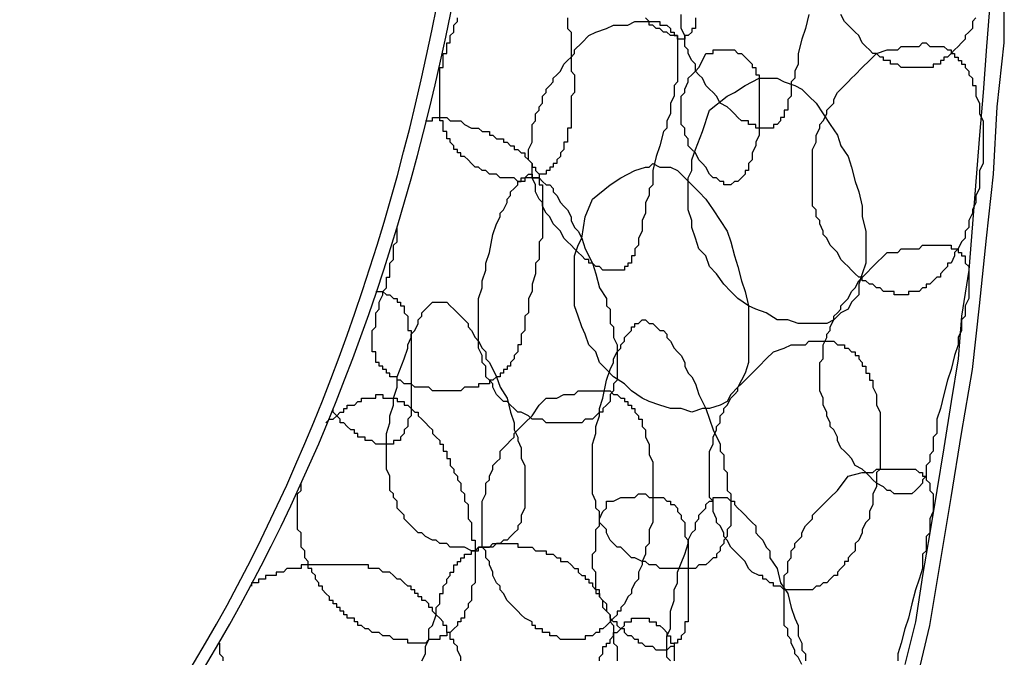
# Model space of a CAD drawing. Header units: millimetres. Extents: x 14 to 424, y 0 to 287.
# Tile 71 of 104: x 372.67 to 384.19, y 131.61 to 139.06. Entities that reach past the tile are written whole.
import ezdxf

# ---------------------------------------------------------------- set-up
doc = ezdxf.new("R2010")
doc.units = ezdxf.units.MM
doc.layers.add('PDF _0', color=7, linetype='Continuous')

msp = doc.modelspace()

# ---------------------------------------------------------------- linework, layer by layer
at = {"layer": 'PDF _0', "lineweight": 25}
for points in [[(383.149, 131.275), (383.315, 131.981), (383.44, 132.729), (383.565, 133.477), (383.689, 134.225), (383.814, 134.973), (383.897, 135.72), (383.98, 136.51), (384.063, 137.257), (384.105, 138.047), (384.188, 138.794), (384.188, 139.584)], [(384.022, 139.293), (383.98, 138.753), (383.939, 138.213), (383.897, 137.714), (383.855, 137.174), (383.814, 136.676), (383.772, 136.136), (383.689, 135.596), (383.648, 135.097), (383.565, 134.599), (383.482, 134.059), (383.399, 133.56), (383.315, 133.062), (383.232, 132.563), (383.149, 132.023), (383.025, 131.525)], [(379.078, 139.085), (379.078, 139.044), (379.078, 139.002), (379.078, 138.961), (379.12, 138.919), (379.12, 138.878), (379.12, 138.836), (379.12, 138.794), (379.12, 138.753), (379.12, 138.711), (379.12, 138.67), (379.12, 138.628), (379.12, 138.587), (379.12, 138.545), (379.12, 138.504), (379.12, 138.462), (379.161, 138.421), (379.161, 138.379), (379.161, 138.338), (379.161, 138.296), (379.161, 138.254), (379.161, 138.213), (379.12, 138.171), (379.12, 138.13), (379.12, 138.088), (379.12, 138.047), (379.12, 138.005), (379.12, 137.964), (379.12, 137.922), (379.12, 137.881), (379.12, 137.839), (379.12, 137.797), (379.078, 137.797), (379.078, 137.756), (379.078, 137.714), (379.078, 137.673), (379.078, 137.631), (379.037, 137.631), (379.037, 137.59), (379.037, 137.548), (378.995, 137.507), (378.995, 137.465), (378.953, 137.424), (378.953, 137.382), (378.912, 137.382), (378.912, 137.34), (378.87, 137.34), (378.87, 137.299), (378.829, 137.299), (378.829, 137.257), (378.787, 137.257), (378.746, 137.257), (378.746, 137.216), (378.704, 137.216), (378.663, 137.216), (378.621, 137.216), (378.58, 137.216), (378.58, 137.174), (378.538, 137.174), (378.496, 137.174), (378.455, 137.216), (378.413, 137.216), (378.372, 137.216), (378.33, 137.216), (378.289, 137.216), (378.247, 137.257), (378.206, 137.257), (378.164, 137.257), (378.123, 137.299), (378.081, 137.299), (378.039, 137.34), (377.998, 137.34), (377.956, 137.382), (377.915, 137.424), (377.873, 137.465), (377.832, 137.465), (377.832, 137.507), (377.79, 137.507), (377.79, 137.548), (377.749, 137.548), (377.749, 137.59), (377.707, 137.631), (377.707, 137.673), (377.666, 137.673), (377.666, 137.714), (377.666, 137.756), (377.624, 137.756), (377.624, 137.797), (377.624, 137.839), (377.624, 137.881), (377.583, 137.881), (377.583, 137.922), (377.583, 137.964), (377.583, 138.005), (377.583, 138.047), (377.583, 138.088), (377.583, 138.13), (377.583, 138.171), (377.583, 138.213), (377.583, 138.254), (377.583, 138.296), (377.583, 138.338), (377.583, 138.379), (377.583, 138.421), (377.583, 138.462), (377.583, 138.504), (377.624, 138.504), (377.624, 138.545), (377.624, 138.587), (377.624, 138.628), (377.624, 138.67), (377.666, 138.67), (377.666, 138.711), (377.666, 138.753), (377.666, 138.794), (377.707, 138.794), (377.707, 138.836), (377.707, 138.878), (377.749, 138.919), (377.749, 138.961), (377.749, 139.002), (377.79, 139.044), (377.79, 139.085)], [(380.574, 139.085), (380.574, 139.044), (380.574, 139.002), (380.574, 138.961), (380.532, 138.961), (380.532, 138.919), (380.491, 138.878), (380.449, 138.878), (380.449, 138.836), (380.407, 138.836), (380.366, 138.836), (380.366, 138.878), (380.324, 138.878), (380.283, 138.878), (380.241, 138.919), (380.2, 138.919), (380.158, 138.961), (380.117, 138.961), (380.075, 139.002), (380.034, 139.002), (380.034, 139.044), (379.992, 139.085)], [(381.903, 139.127), (381.861, 138.961), (381.82, 138.836), (381.778, 138.67), (381.778, 138.545), (381.737, 138.462), (381.737, 138.379), (381.695, 138.338), (381.695, 138.254), (381.695, 138.171), (381.654, 138.13), (381.654, 138.088), (381.654, 138.005), (381.612, 138.005), (381.612, 137.964), (381.612, 137.922), (381.571, 137.922), (381.571, 137.881), (381.529, 137.839), (381.488, 137.839), (381.488, 137.797), (381.446, 137.797), (381.404, 137.797), (381.363, 137.797), (381.321, 137.797), (381.28, 137.797), (381.28, 137.839), (381.238, 137.839), (381.197, 137.839), (381.197, 137.881), (381.114, 137.881), (381.072, 137.922), (381.031, 137.964), (380.989, 138.005), (380.947, 138.047), (380.864, 138.088), (380.823, 138.171), (380.781, 138.213), (380.74, 138.254), (380.698, 138.296), (380.657, 138.379), (380.615, 138.421), (380.574, 138.462), (380.574, 138.545), (380.532, 138.587), (380.491, 138.67), (380.491, 138.711), (380.449, 138.753), (380.449, 138.836), (380.449, 138.878), (380.407, 138.961), (380.407, 139.002), (380.407, 139.044), (380.407, 139.127)], [(383.855, 139.085), (383.814, 139.044), (383.814, 138.961), (383.772, 138.919), (383.731, 138.878), (383.731, 138.836), (383.689, 138.794), (383.648, 138.753), (383.606, 138.711), (383.565, 138.67), (383.523, 138.628), (383.482, 138.628), (383.482, 138.587), (383.44, 138.587), (383.44, 138.545), (383.399, 138.545), (383.357, 138.545), (383.357, 138.504), (383.315, 138.504), (383.274, 138.504), (383.232, 138.504), (383.191, 138.504), (383.149, 138.504), (383.108, 138.504), (383.066, 138.504), (383.025, 138.504), (382.983, 138.504), (382.942, 138.545), (382.9, 138.545), (382.858, 138.545), (382.858, 138.587), (382.817, 138.587), (382.775, 138.587), (382.775, 138.628), (382.734, 138.628), (382.692, 138.67), (382.651, 138.67), (382.609, 138.711), (382.568, 138.753), (382.526, 138.794), (382.485, 138.878), (382.443, 138.919), (382.401, 138.961), (382.36, 139.002), (382.318, 139.044), (382.277, 139.127)], [(377.416, 137.881), (377.458, 137.881), (377.499, 137.881), (377.499, 137.922), (377.541, 137.922), (377.583, 137.922), (377.624, 137.922), (377.666, 137.922), (377.707, 137.881), (377.749, 137.881), (377.79, 137.881), (377.832, 137.881), (377.873, 137.839), (377.956, 137.797), (378.039, 137.797), (378.081, 137.756), (378.123, 137.756), (378.164, 137.756), (378.164, 137.714), (378.206, 137.714), (378.247, 137.673), (378.289, 137.673), (378.33, 137.673), (378.33, 137.631), (378.372, 137.631), (378.413, 137.59), (378.455, 137.59), (378.455, 137.548), (378.496, 137.548), (378.538, 137.507), (378.58, 137.507), (378.58, 137.465), (378.621, 137.424), (378.663, 137.382), (378.663, 137.34), (378.704, 137.34), (378.704, 137.299), (378.746, 137.257), (378.746, 137.216), (378.746, 137.174), (378.746, 137.133), (378.787, 137.133), (378.787, 137.091), (378.787, 137.05), (378.787, 137.008), (378.787, 136.967), (378.787, 136.925), (378.787, 136.884), (378.787, 136.842), (378.787, 136.8), (378.787, 136.759), (378.787, 136.717), (378.787, 136.676), (378.787, 136.634), (378.787, 136.593), (378.787, 136.551), (378.787, 136.51), (378.746, 136.468), (378.746, 136.427), (378.746, 136.385), (378.746, 136.343), (378.746, 136.26), (378.704, 136.219), (378.704, 136.177), (378.704, 136.094), (378.663, 135.97), (378.663, 135.886), (378.621, 135.803), (378.621, 135.762), (378.621, 135.72), (378.621, 135.637), (378.58, 135.596), (378.58, 135.554), (378.58, 135.513), (378.58, 135.471), (378.58, 135.43), (378.538, 135.388), (378.538, 135.346), (378.538, 135.305), (378.538, 135.263), (378.496, 135.263), (378.496, 135.222), (378.496, 135.18), (378.455, 135.139), (378.455, 135.097), (378.413, 135.056), (378.413, 135.014), (378.372, 135.014), (378.372, 134.973), (378.33, 134.973), (378.33, 134.931), (378.289, 134.931), (378.289, 134.889), (378.247, 134.889), (378.206, 134.848), (378.164, 134.848), (378.164, 134.806), (378.123, 134.806), (378.081, 134.806), (378.039, 134.806), (378.039, 134.765), (377.998, 134.765), (377.956, 134.765), (377.915, 134.765), (377.873, 134.765), (377.832, 134.723), (377.79, 134.723), (377.749, 134.723), (377.707, 134.723), (377.666, 134.723), (377.624, 134.723), (377.583, 134.723), (377.541, 134.723), (377.499, 134.723), (377.458, 134.765), (377.416, 134.765), (377.375, 134.765), (377.333, 134.765), (377.292, 134.765), (377.25, 134.806), (377.209, 134.806), (377.167, 134.806), (377.126, 134.848), (377.084, 134.848), (377.084, 134.889), (377.042, 134.889), (377.001, 134.889), (377.001, 134.931), (376.959, 134.931), (376.959, 134.973), (376.918, 134.973), (376.918, 135.014), (376.876, 135.014), (376.876, 135.056), (376.835, 135.056), (376.835, 135.097), (376.835, 135.139), (376.835, 135.18), (376.793, 135.18), (376.793, 135.222), (376.793, 135.263), (376.793, 135.305), (376.793, 135.346), (376.793, 135.388), (376.793, 135.43), (376.835, 135.471), (376.835, 135.513), (376.835, 135.554), (376.835, 135.596), (376.835, 135.637), (376.876, 135.679), (376.876, 135.72), (376.876, 135.762), (376.918, 135.845), (376.918, 135.886), (376.959, 135.928), (376.959, 135.97), (376.959, 136.011), (376.959, 136.053), (377.001, 136.053), (377.001, 136.094), (377.001, 136.136), (377.001, 136.177), (377.001, 136.219), (377.042, 136.26), (377.042, 136.302), (377.042, 136.343), (377.042, 136.385), (377.042, 136.427), (377.084, 136.468), (377.084, 136.551), (377.084, 136.593), (377.084, 136.634)], [(376.835, 135.886), (376.876, 135.886), (376.918, 135.886), (376.959, 135.845), (377.001, 135.845), (377.042, 135.803), (377.084, 135.803), (377.084, 135.762), (377.126, 135.762), (377.126, 135.72), (377.167, 135.72), (377.167, 135.679), (377.167, 135.637), (377.209, 135.596), (377.209, 135.554), (377.209, 135.513), (377.209, 135.471), (377.209, 135.43), (377.25, 135.43), (377.25, 135.388), (377.25, 135.346), (377.25, 135.305), (377.25, 135.263), (377.25, 135.222), (377.25, 135.18), (377.25, 135.139), (377.25, 135.056), (377.25, 135.014), (377.25, 134.973), (377.25, 134.889), (377.25, 134.848), (377.25, 134.806), (377.25, 134.765), (377.25, 134.723), (377.25, 134.682), (377.25, 134.64), (377.25, 134.599), (377.25, 134.557), (377.25, 134.516), (377.25, 134.474), (377.25, 134.433), (377.209, 134.391), (377.209, 134.349), (377.209, 134.308), (377.167, 134.266), (377.167, 134.225), (377.126, 134.183), (377.126, 134.142), (377.084, 134.142), (377.042, 134.142), (377.042, 134.1), (377.001, 134.1), (376.959, 134.1), (376.918, 134.1), (376.876, 134.1), (376.835, 134.1), (376.793, 134.142), (376.752, 134.142), (376.71, 134.142), (376.71, 134.183), (376.669, 134.183), (376.627, 134.183), (376.627, 134.225), (376.585, 134.225), (376.585, 134.266), (376.544, 134.266), (376.502, 134.308), (376.461, 134.349), (376.419, 134.349), (376.419, 134.391), (376.378, 134.433), (376.336, 134.474), (376.336, 134.516)], [(376.253, 134.349), (376.295, 134.391), (376.336, 134.391), (376.378, 134.433), (376.419, 134.474), (376.461, 134.474), (376.461, 134.516), (376.502, 134.516), (376.502, 134.557), (376.544, 134.557), (376.585, 134.557), (376.627, 134.599), (376.669, 134.599), (376.669, 134.64), (376.71, 134.64), (376.752, 134.64), (376.793, 134.64), (376.835, 134.64), (376.835, 134.682), (376.876, 134.682), (376.918, 134.682), (376.918, 134.64), (376.959, 134.64), (377.001, 134.64), (377.042, 134.64), (377.084, 134.64), (377.084, 134.599), (377.126, 134.599), (377.167, 134.599), (377.167, 134.557), (377.209, 134.557), (377.25, 134.516), (377.292, 134.474), (377.333, 134.474), (377.333, 134.433), (377.375, 134.391), (377.416, 134.349), (377.458, 134.308), (377.499, 134.266), (377.499, 134.225), (377.541, 134.183), (377.583, 134.142), (377.583, 134.1), (377.624, 134.1), (377.624, 134.059), (377.624, 134.017), (377.666, 134.017), (377.666, 133.976), (377.666, 133.934), (377.707, 133.934), (377.707, 133.892), (377.707, 133.851), (377.749, 133.809), (377.749, 133.768), (377.79, 133.726), (377.79, 133.685), (377.832, 133.643), (377.832, 133.602), (377.832, 133.56), (377.873, 133.519), (377.873, 133.477), (377.873, 133.435), (377.915, 133.394), (377.915, 133.352), (377.915, 133.311), (377.915, 133.269), (377.915, 133.228), (377.956, 133.186), (377.956, 133.145), (377.956, 133.103), (377.956, 133.062), (377.956, 133.02), (377.956, 132.979), (377.998, 132.979), (377.998, 132.937), (377.998, 132.895), (377.998, 132.854), (377.998, 132.812), (377.998, 132.771), (377.998, 132.729), (377.998, 132.688), (377.998, 132.646), (377.998, 132.605), (377.998, 132.563), (377.998, 132.522), (377.998, 132.48), (377.956, 132.438), (377.956, 132.397), (377.956, 132.355), (377.956, 132.314), (377.956, 132.272), (377.915, 132.231), (377.915, 132.189), (377.873, 132.148), (377.873, 132.106), (377.873, 132.065), (377.832, 132.065), (377.832, 132.023), (377.79, 132.023), (377.79, 131.981), (377.749, 131.94), (377.707, 131.898), (377.666, 131.898), (377.666, 131.857), (377.624, 131.857), (377.583, 131.857), (377.583, 131.815), (377.541, 131.815), (377.499, 131.815), (377.458, 131.815), (377.416, 131.774), (377.375, 131.774), (377.333, 131.774), (377.292, 131.774), (377.25, 131.774), (377.209, 131.774), (377.209, 131.815), (377.167, 131.815), (377.126, 131.815), (377.084, 131.815), (377.042, 131.815), (377.001, 131.857), (376.959, 131.857), (376.918, 131.857), (376.876, 131.898), (376.835, 131.898), (376.793, 131.898), (376.752, 131.94), (376.71, 131.94), (376.669, 131.981), (376.627, 131.981), (376.627, 132.023), (376.585, 132.023), (376.585, 132.065), (376.544, 132.065), (376.502, 132.065), (376.502, 132.106), (376.461, 132.106), (376.461, 132.148), (376.419, 132.148), (376.419, 132.189), (376.378, 132.189), (376.378, 132.231), (376.336, 132.231), (376.336, 132.272), (376.295, 132.272), (376.295, 132.314), (376.253, 132.355), (376.212, 132.397), (376.212, 132.438), (376.17, 132.438), (376.17, 132.48), (376.129, 132.522), (376.129, 132.563), (376.087, 132.605), (376.087, 132.646), (376.045, 132.646), (376.045, 132.688), (376.045, 132.729), (376.004, 132.771), (376.004, 132.812), (376.004, 132.854), (375.962, 132.895), (375.962, 132.937), (375.962, 132.979), (375.962, 133.02), (375.962, 133.062), (375.921, 133.103), (375.921, 133.145), (375.921, 133.186), (375.921, 133.228), (375.921, 133.269), (375.921, 133.311), (375.921, 133.352), (375.921, 133.394), (375.921, 133.435), (375.921, 133.477), (375.921, 133.519), (375.962, 133.56), (375.962, 133.602), (375.962, 133.643)], [(381.82, 131.525), (381.778, 131.608), (381.737, 131.649), (381.737, 131.691), (381.695, 131.774), (381.695, 131.815), (381.654, 131.857), (381.654, 131.94), (381.612, 131.981), (381.612, 132.065), (381.612, 132.106), (381.612, 132.148), (381.612, 132.231), (381.612, 132.272), (381.612, 132.355), (381.612, 132.397), (381.612, 132.438), (381.612, 132.522), (381.612, 132.563), (381.654, 132.605), (381.654, 132.688), (381.654, 132.729), (381.695, 132.771), (381.695, 132.854), (381.737, 132.895), (381.737, 132.937), (381.778, 132.979), (381.82, 133.02), (381.82, 133.062), (381.861, 133.145), (381.903, 133.186), (381.945, 133.228), (381.945, 133.269), (381.986, 133.311), (382.069, 133.394), (382.152, 133.477), (382.235, 133.56), (382.36, 133.726), (382.526, 133.768), (382.568, 133.768), (382.651, 133.768), (382.692, 133.809), (382.734, 133.809), (382.817, 133.809), (382.858, 133.809), (382.942, 133.809), (382.983, 133.809), (383.025, 133.809), (383.066, 133.809), (383.108, 133.809), (383.149, 133.809), (383.191, 133.768), (383.232, 133.768), (383.232, 133.726), (383.274, 133.726), (383.274, 133.685), (383.315, 133.643), (383.315, 133.602), (383.315, 133.56), (383.357, 133.519), (383.357, 133.435), (383.357, 133.394), (383.357, 133.352), (383.357, 133.311), (383.315, 133.228), (383.315, 133.186), (383.315, 133.145), (383.315, 133.062), (383.274, 133.02), (383.274, 132.937), (383.274, 132.854), (383.232, 132.812), (383.232, 132.729), (383.232, 132.646), (383.191, 132.522), (383.149, 132.397), (383.108, 132.231), (383.066, 132.065), (383.025, 131.94), (382.983, 131.774), (382.942, 131.649), (382.942, 131.566)], [(380.283, 131.566), (380.241, 131.608), (380.241, 131.691), (380.241, 131.732), (380.241, 131.857), (380.283, 131.94), (380.283, 132.065), (380.283, 132.148), (380.324, 132.272), (380.324, 132.397), (380.366, 132.48), (380.366, 132.605), (380.449, 132.812), (380.491, 132.937), (380.491, 132.979), (380.532, 133.062), (380.574, 133.103), (380.574, 133.186), (380.615, 133.228), (380.615, 133.269), (380.657, 133.311), (380.698, 133.352), (380.698, 133.394), (380.74, 133.435), (380.781, 133.435), (380.781, 133.477), (380.823, 133.477), (380.864, 133.477), (380.906, 133.477), (380.947, 133.477), (380.989, 133.435), (381.031, 133.435), (381.031, 133.394), (381.072, 133.352), (381.114, 133.311), (381.155, 133.269), (381.197, 133.228), (381.238, 133.186), (381.28, 133.145), (381.28, 133.062), (381.321, 133.02), (381.363, 132.979), (381.404, 132.895), (381.446, 132.854), (381.446, 132.771), (381.529, 132.646), (381.571, 132.48), (381.654, 132.355), (381.695, 132.189), (381.737, 132.065), (381.778, 131.981), (381.778, 131.898), (381.778, 131.857), (381.82, 131.774), (381.82, 131.691), (381.861, 131.649), (381.861, 131.566)], [(377.375, 131.566), (377.416, 131.649), (377.416, 131.691), (377.416, 131.732), (377.458, 131.815), (377.458, 131.857), (377.458, 131.94), (377.499, 131.981), (377.541, 132.106), (377.541, 132.189), (377.583, 132.231), (377.583, 132.272), (377.583, 132.314), (377.583, 132.355), (377.624, 132.355), (377.624, 132.397), (377.624, 132.438), (377.666, 132.48), (377.666, 132.522), (377.707, 132.563), (377.707, 132.605), (377.749, 132.605), (377.749, 132.646), (377.749, 132.688), (377.79, 132.688), (377.79, 132.729), (377.832, 132.729), (377.832, 132.771), (377.873, 132.771), (377.873, 132.812), (377.915, 132.812), (377.956, 132.812), (377.956, 132.854), (377.998, 132.854), (378.039, 132.854), (378.039, 132.895), (378.081, 132.895), (378.123, 132.895), (378.164, 132.895), (378.206, 132.937), (378.247, 132.937), (378.289, 132.937), (378.33, 132.937), (378.372, 132.937), (378.413, 132.937), (378.455, 132.937), (378.496, 132.937), (378.496, 132.895), (378.538, 132.895), (378.58, 132.895), (378.621, 132.895), (378.663, 132.895), (378.704, 132.854), (378.746, 132.854), (378.787, 132.854), (378.829, 132.854), (378.829, 132.812), (378.87, 132.812), (378.912, 132.812), (378.953, 132.771), (378.995, 132.771), (378.995, 132.729), (379.037, 132.729), (379.078, 132.729), (379.12, 132.688), (379.161, 132.646), (379.203, 132.646), (379.203, 132.605), (379.244, 132.563), (379.286, 132.563), (379.286, 132.522), (379.327, 132.522), (379.327, 132.48), (379.369, 132.48), (379.369, 132.438), (379.41, 132.397), (379.41, 132.355), (379.452, 132.355), (379.452, 132.314), (379.493, 132.272), (379.535, 132.231), (379.535, 132.189), (379.535, 132.148), (379.577, 132.106), (379.577, 132.065), (379.577, 132.023), (379.618, 131.981), (379.618, 131.94), (379.618, 131.898), (379.618, 131.857), (379.618, 131.815), (379.618, 131.774), (379.66, 131.732), (379.66, 131.691), (379.66, 131.649), (379.66, 131.608), (379.66, 131.566)], [(377.832, 131.566), (377.832, 131.608), (377.79, 131.691), (377.79, 131.732), (377.749, 131.774), (377.749, 131.815), (377.707, 131.815), (377.707, 131.857), (377.707, 131.898), (377.666, 131.898), (377.666, 131.94), (377.666, 131.981), (377.624, 131.981), (377.624, 132.023), (377.583, 132.065), (377.541, 132.106), (377.499, 132.148), (377.499, 132.189), (377.458, 132.189), (377.458, 132.231), (377.416, 132.272), (377.375, 132.272), (377.375, 132.314), (377.333, 132.314), (377.333, 132.355), (377.292, 132.355), (377.292, 132.397), (377.25, 132.397), (377.25, 132.438), (377.209, 132.438), (377.167, 132.48), (377.126, 132.522), (377.084, 132.522), (377.042, 132.563), (377.001, 132.605), (376.959, 132.605), (376.918, 132.605), (376.876, 132.646), (376.835, 132.646), (376.793, 132.646), (376.752, 132.646), (376.752, 132.688), (376.71, 132.688), (376.669, 132.688), (376.627, 132.688), (376.585, 132.688), (376.544, 132.688), (376.502, 132.688), (376.461, 132.688), (376.419, 132.688), (376.378, 132.688), (376.336, 132.688), (376.295, 132.688), (376.253, 132.688), (376.212, 132.688), (376.17, 132.688), (376.129, 132.688), (376.087, 132.688), (376.045, 132.688), (376.004, 132.688), (375.962, 132.688), (375.962, 132.646), (375.921, 132.646), (375.879, 132.646), (375.838, 132.646), (375.796, 132.646), (375.755, 132.605), (375.713, 132.605), (375.672, 132.605), (375.672, 132.563), (375.63, 132.563), (375.588, 132.563), (375.547, 132.563), (375.547, 132.522), (375.505, 132.522), (375.464, 132.522), (375.464, 132.48), (375.422, 132.48), (375.381, 132.48), (375.381, 132.438)], [(379.452, 131.566), (379.452, 131.608), (379.493, 131.649), (379.493, 131.691), (379.493, 131.732), (379.535, 131.732), (379.535, 131.774), (379.577, 131.774), (379.577, 131.815), (379.618, 131.857), (379.618, 131.898), (379.66, 131.898), (379.701, 131.94), (379.743, 131.981), (379.743, 132.023), (379.784, 132.023), (379.826, 132.023), (379.826, 132.065), (379.867, 132.065), (379.909, 132.065), (379.95, 132.065), (379.992, 132.065), (380.034, 132.065), (380.034, 132.023), (380.075, 132.023), (380.117, 132.023), (380.117, 131.981), (380.158, 131.981), (380.2, 131.94), (380.241, 131.898), (380.241, 131.857), (380.283, 131.857), (380.283, 131.815), (380.283, 131.774), (380.324, 131.774), (380.324, 131.732), (380.324, 131.691), (380.324, 131.649), (380.324, 131.608), (380.324, 131.566)], [(375.007, 131.774), (375.007, 131.732), (375.007, 131.691), (375.007, 131.649), (375.048, 131.608), (375.048, 131.566)]]:
    msp.add_lwpolyline(points, dxfattribs=at)
for points in [[(379.41, 138.919), (379.535, 138.961), (379.618, 139.002), (379.66, 139.002), (379.743, 139.002), (379.784, 139.002), (379.867, 139.044), (379.909, 139.044), (379.95, 139.044), (379.992, 139.044), (380.034, 139.044), (380.075, 139.044), (380.117, 139.044), (380.158, 139.044), (380.158, 139.002), (380.2, 139.002), (380.241, 139.002), (380.283, 138.961), (380.283, 138.919), (380.324, 138.919), (380.324, 138.878), (380.366, 138.878), (380.366, 138.836), (380.366, 138.794), (380.366, 138.753), (380.366, 138.711), (380.366, 138.67), (380.366, 138.628), (380.366, 138.587), (380.366, 138.504), (380.366, 138.462), (380.366, 138.421), (380.366, 138.338), (380.324, 138.296), (380.324, 138.213), (380.324, 138.171), (380.283, 138.088), (380.283, 138.005), (380.283, 137.964), (380.241, 137.881), (380.241, 137.797), (380.2, 137.756), (380.158, 137.59), (380.117, 137.465), (380.075, 137.299), (380.075, 137.133), (380.034, 137.091), (380.034, 137.008), (379.992, 136.925), (379.992, 136.842), (379.992, 136.8), (379.95, 136.717), (379.95, 136.634), (379.95, 136.593), (379.909, 136.51), (379.909, 136.468), (379.909, 136.427), (379.867, 136.385), (379.867, 136.343), (379.867, 136.302), (379.826, 136.302), (379.826, 136.26), (379.826, 136.219), (379.784, 136.219), (379.784, 136.177), (379.743, 136.177), (379.743, 136.136), (379.701, 136.136), (379.66, 136.136), (379.618, 136.136), (379.577, 136.136), (379.535, 136.136), (379.493, 136.136), (379.452, 136.177), (379.41, 136.177), (379.369, 136.219), (379.327, 136.219), (379.327, 136.26), (379.286, 136.26), (379.244, 136.302), (379.203, 136.343), (379.161, 136.385), (379.12, 136.427), (379.078, 136.468), (379.037, 136.51), (378.995, 136.593), (378.953, 136.634), (378.912, 136.676), (378.87, 136.759), (378.829, 136.8), (378.787, 136.884), (378.787, 136.925), (378.746, 136.967), (378.704, 137.05), (378.704, 137.091), (378.704, 137.133), (378.663, 137.216), (378.663, 137.257), (378.663, 137.34), (378.663, 137.382), (378.621, 137.424), (378.621, 137.507), (378.621, 137.548), (378.663, 137.631), (378.663, 137.673), (378.663, 137.714), (378.663, 137.797), (378.663, 137.839), (378.704, 137.881), (378.704, 137.964), (378.746, 138.005), (378.746, 138.047), (378.787, 138.088), (378.787, 138.171), (378.829, 138.213), (378.829, 138.254), (378.87, 138.296), (378.912, 138.338), (378.912, 138.379), (378.953, 138.421), (378.995, 138.462), (379.037, 138.545), (379.078, 138.587), (379.12, 138.628), (379.161, 138.67), (379.161, 138.711), (379.244, 138.794), (379.327, 138.878)], [(382.692, 138.67), (382.817, 138.711), (382.858, 138.711), (382.942, 138.711), (382.983, 138.753), (383.066, 138.753), (383.108, 138.753), (383.149, 138.753), (383.191, 138.753), (383.232, 138.794), (383.274, 138.794), (383.315, 138.753), (383.357, 138.753), (383.399, 138.753), (383.44, 138.753), (383.482, 138.753), (383.523, 138.711), (383.565, 138.711), (383.565, 138.67), (383.606, 138.67), (383.606, 138.628), (383.648, 138.628), (383.648, 138.587), (383.689, 138.587), (383.689, 138.545), (383.731, 138.545), (383.731, 138.504), (383.772, 138.462), (383.772, 138.421), (383.814, 138.379), (383.814, 138.338), (383.814, 138.296), (383.855, 138.296), (383.855, 138.254), (383.855, 138.213), (383.855, 138.171), (383.897, 138.088), (383.897, 138.047), (383.897, 137.964), (383.939, 137.881), (383.939, 137.797), (383.939, 137.756), (383.939, 137.673), (383.939, 137.59), (383.939, 137.507), (383.939, 137.465), (383.939, 137.382), (383.897, 137.299), (383.897, 137.216), (383.897, 137.133), (383.897, 137.091), (383.855, 137.008), (383.855, 136.925), (383.814, 136.842), (383.814, 136.8), (383.772, 136.717), (383.772, 136.634), (383.731, 136.593), (383.731, 136.51), (383.689, 136.468), (383.648, 136.385), (383.606, 136.343), (383.606, 136.302), (383.565, 136.219), (383.523, 136.219), (383.523, 136.177), (383.482, 136.136), (383.44, 136.094), (383.44, 136.053), (383.399, 136.053), (383.357, 136.011), (383.315, 135.97), (383.274, 135.97), (383.274, 135.928), (383.232, 135.928), (383.191, 135.886), (383.149, 135.886), (383.108, 135.886), (383.066, 135.886), (383.066, 135.845), (383.025, 135.845), (382.983, 135.845), (382.942, 135.845), (382.9, 135.845), (382.9, 135.886), (382.858, 135.886), (382.817, 135.886), (382.775, 135.886), (382.734, 135.928), (382.692, 135.928), (382.651, 135.97), (382.609, 135.97), (382.568, 136.011), (382.526, 136.011), (382.526, 136.053), (382.485, 136.053), (382.443, 136.094), (382.401, 136.136), (382.36, 136.177), (382.318, 136.219), (382.277, 136.26), (382.235, 136.343), (382.194, 136.385), (382.152, 136.427), (382.111, 136.51), (382.069, 136.551), (382.069, 136.593), (382.028, 136.676), (382.028, 136.717), (381.986, 136.759), (381.986, 136.842), (381.945, 136.884), (381.945, 136.967), (381.945, 137.008), (381.945, 137.091), (381.945, 137.133), (381.945, 137.216), (381.945, 137.257), (381.945, 137.34), (381.945, 137.382), (381.945, 137.424), (381.945, 137.507), (381.945, 137.548), (381.986, 137.631), (381.986, 137.673), (381.986, 137.714), (382.028, 137.797), (382.028, 137.839), (382.069, 137.881), (382.111, 137.964), (382.111, 138.005), (382.152, 138.047), (382.194, 138.088), (382.194, 138.13), (382.235, 138.213), (382.277, 138.254), (382.318, 138.296), (382.36, 138.338), (382.401, 138.379), (382.443, 138.421), (382.526, 138.504), (382.609, 138.587)], [(380.698, 138.67), (380.781, 138.67), (380.781, 138.711), (380.823, 138.711), (380.864, 138.711), (380.906, 138.711), (380.947, 138.711), (380.989, 138.711), (381.031, 138.711), (381.072, 138.67), (381.114, 138.67), (381.155, 138.628), (381.197, 138.587), (381.238, 138.545), (381.238, 138.504), (381.28, 138.504), (381.28, 138.462), (381.28, 138.421), (381.321, 138.421), (381.321, 138.379), (381.321, 138.296), (381.321, 138.254), (381.321, 138.171), (381.321, 138.088), (381.321, 138.047), (381.321, 137.964), (381.321, 137.881), (381.321, 137.797), (381.321, 137.714), (381.28, 137.631), (381.28, 137.59), (381.238, 137.507), (381.238, 137.424), (381.197, 137.382), (381.197, 137.34), (381.197, 137.299), (381.155, 137.299), (381.155, 137.257), (381.114, 137.216), (381.072, 137.174), (381.031, 137.174), (380.989, 137.133), (380.947, 137.133), (380.906, 137.133), (380.906, 137.174), (380.864, 137.174), (380.823, 137.216), (380.781, 137.216), (380.74, 137.257), (380.698, 137.34), (380.657, 137.382), (380.615, 137.424), (380.574, 137.507), (380.532, 137.548), (380.491, 137.59), (380.491, 137.673), (380.449, 137.714), (380.449, 137.797), (380.407, 137.839), (380.407, 137.922), (380.407, 137.964), (380.407, 138.047), (380.407, 138.088), (380.407, 138.171), (380.449, 138.213), (380.449, 138.254), (380.491, 138.338), (380.491, 138.379), (380.532, 138.421), (380.574, 138.462), (380.615, 138.504), (380.657, 138.587)], [(380.74, 138.005), (380.947, 138.171), (381.031, 138.213), (381.155, 138.296), (381.238, 138.338), (381.321, 138.379), (381.404, 138.379), (381.446, 138.379), (381.529, 138.379), (381.612, 138.338), (381.737, 138.296), (381.82, 138.254), (381.903, 138.171), (381.986, 138.088), (382.069, 137.964), (382.152, 137.839), (382.235, 137.714), (382.277, 137.59), (382.36, 137.465), (382.401, 137.34), (382.443, 137.174), (382.485, 137.05), (382.526, 136.884), (382.526, 136.759), (382.568, 136.593), (382.568, 136.468), (382.568, 136.343), (382.568, 136.219), (382.526, 136.094), (382.485, 135.97), (382.485, 135.845), (382.401, 135.762), (382.36, 135.679), (382.277, 135.637), (382.194, 135.554), (382.111, 135.513), (381.986, 135.513), (381.903, 135.513), (381.778, 135.513), (381.654, 135.554), (381.529, 135.554), (381.404, 135.637), (381.28, 135.679), (381.197, 135.72), (381.072, 135.803), (380.989, 135.886), (380.906, 135.97), (380.823, 136.094), (380.74, 136.177), (380.698, 136.302), (380.615, 136.385), (380.574, 136.51), (380.532, 136.634), (380.532, 136.717), (380.491, 136.842), (380.491, 136.967), (380.491, 137.091), (380.491, 137.216), (380.532, 137.299), (380.532, 137.424), (380.574, 137.548), (380.657, 137.756)], [(379.369, 136.967), (379.577, 137.133), (379.701, 137.216), (379.784, 137.257), (379.867, 137.299), (379.992, 137.34), (380.034, 137.34), (380.075, 137.382), (380.158, 137.34), (380.283, 137.34), (380.366, 137.299), (380.449, 137.216), (380.532, 137.133), (380.615, 137.05), (380.698, 136.967), (380.781, 136.842), (380.864, 136.717), (380.947, 136.593), (380.989, 136.468), (381.031, 136.302), (381.072, 136.177), (381.114, 136.011), (381.155, 135.886), (381.197, 135.72), (381.197, 135.596), (381.197, 135.43), (381.197, 135.305), (381.197, 135.18), (381.197, 135.056), (381.155, 134.931), (381.114, 134.848), (381.072, 134.765), (380.989, 134.682), (380.947, 134.599), (380.864, 134.557), (380.74, 134.516), (380.657, 134.516), (380.532, 134.474), (380.407, 134.516), (380.283, 134.516), (380.158, 134.557), (380.034, 134.599), (379.95, 134.64), (379.826, 134.723), (379.743, 134.806), (379.618, 134.889), (379.535, 134.973), (379.452, 135.056), (379.41, 135.18), (379.327, 135.263), (379.286, 135.388), (379.244, 135.471), (379.203, 135.596), (379.161, 135.72), (379.161, 135.845), (379.161, 135.97), (379.161, 136.053), (379.161, 136.177), (379.161, 136.302), (379.203, 136.427), (379.244, 136.51), (379.286, 136.759)], [(378.206, 136.551), (378.247, 136.676), (378.289, 136.759), (378.289, 136.8), (378.33, 136.842), (378.372, 136.925), (378.372, 136.967), (378.413, 137.008), (378.413, 137.05), (378.455, 137.091), (378.496, 137.133), (378.496, 137.174), (378.538, 137.174), (378.538, 137.216), (378.58, 137.216), (378.621, 137.257), (378.663, 137.257), (378.663, 137.216), (378.704, 137.216), (378.746, 137.216), (378.787, 137.174), (378.829, 137.133), (378.87, 137.133), (378.912, 137.091), (378.912, 137.05), (378.953, 137.008), (378.995, 136.925), (379.037, 136.884), (379.078, 136.842), (379.12, 136.759), (379.12, 136.717), (379.161, 136.634), (379.203, 136.593), (379.244, 136.51), (379.286, 136.385), (379.369, 136.219), (379.41, 136.094), (379.452, 135.928), (379.535, 135.803), (379.535, 135.72), (379.577, 135.679), (379.577, 135.596), (379.577, 135.513), (379.618, 135.471), (379.618, 135.388), (379.618, 135.346), (379.66, 135.263), (379.66, 135.222), (379.66, 135.139), (379.66, 135.097), (379.66, 135.014), (379.66, 134.973), (379.66, 134.931), (379.66, 134.848), (379.618, 134.806), (379.618, 134.765), (379.618, 134.723), (379.577, 134.682), (379.577, 134.64), (379.577, 134.599), (379.535, 134.557), (379.493, 134.516), (379.493, 134.474), (379.452, 134.474), (379.41, 134.433), (379.369, 134.391), (379.327, 134.391), (379.286, 134.391), (379.244, 134.349), (379.161, 134.349), (379.12, 134.349), (379.078, 134.349), (378.995, 134.349), (378.953, 134.349), (378.912, 134.349), (378.829, 134.349), (378.787, 134.391), (378.704, 134.391), (378.663, 134.391), (378.621, 134.433), (378.538, 134.474), (378.496, 134.474), (378.455, 134.516), (378.413, 134.557), (378.372, 134.599), (378.33, 134.599), (378.289, 134.64), (378.247, 134.682), (378.206, 134.765), (378.206, 134.806), (378.164, 134.848), (378.123, 134.889), (378.123, 134.931), (378.123, 135.014), (378.081, 135.056), (378.081, 135.097), (378.081, 135.139), (378.039, 135.222), (378.039, 135.263), (378.039, 135.305), (378.039, 135.388), (378.039, 135.43), (378.039, 135.471), (378.039, 135.596), (378.039, 135.72), (378.039, 135.803), (378.081, 135.928), (378.081, 136.011), (378.123, 136.136), (378.123, 136.219), (378.164, 136.343)], [(382.817, 136.343), (382.942, 136.343), (382.983, 136.385), (383.066, 136.385), (383.108, 136.385), (383.191, 136.385), (383.232, 136.427), (383.315, 136.427), (383.357, 136.427), (383.399, 136.427), (383.44, 136.427), (383.482, 136.427), (383.523, 136.427), (383.565, 136.427), (383.565, 136.385), (383.606, 136.385), (383.648, 136.385), (383.648, 136.343), (383.689, 136.343), (383.689, 136.302), (383.731, 136.302), (383.731, 136.26), (383.731, 136.219), (383.772, 136.177), (383.772, 136.136), (383.772, 136.094), (383.772, 136.053), (383.772, 136.011), (383.772, 135.97), (383.772, 135.886), (383.772, 135.845), (383.772, 135.803), (383.731, 135.72), (383.731, 135.679), (383.731, 135.596), (383.689, 135.554), (383.689, 135.471), (383.689, 135.43), (383.648, 135.346), (383.648, 135.263), (383.606, 135.139), (383.565, 134.973), (383.523, 134.848), (383.482, 134.682), (383.44, 134.516), (383.399, 134.391), (383.399, 134.225), (383.357, 134.183), (383.357, 134.1), (383.357, 134.017), (383.315, 133.976), (383.315, 133.892), (383.274, 133.851), (383.274, 133.768), (383.274, 133.726), (383.232, 133.685), (383.232, 133.643), (383.191, 133.602), (383.149, 133.56), (383.108, 133.519), (383.066, 133.519), (383.025, 133.519), (382.983, 133.519), (382.942, 133.519), (382.9, 133.519), (382.858, 133.56), (382.817, 133.56), (382.775, 133.602), (382.692, 133.643), (382.651, 133.685), (382.609, 133.726), (382.568, 133.768), (382.526, 133.809), (382.443, 133.851), (382.401, 133.934), (382.36, 133.976), (382.318, 134.017), (382.277, 134.059), (382.235, 134.142), (382.235, 134.183), (382.194, 134.266), (382.152, 134.308), (382.152, 134.349), (382.111, 134.433), (382.111, 134.474), (382.069, 134.557), (382.069, 134.599), (382.069, 134.64), (382.028, 134.723), (382.028, 134.765), (382.028, 134.848), (382.028, 134.889), (382.028, 134.931), (382.028, 135.014), (382.028, 135.056), (382.069, 135.097), (382.069, 135.18), (382.069, 135.222), (382.069, 135.263), (382.111, 135.346), (382.111, 135.388), (382.152, 135.43), (382.152, 135.471), (382.194, 135.554), (382.194, 135.596), (382.235, 135.637), (382.277, 135.679), (382.277, 135.72), (382.318, 135.762), (382.36, 135.803), (382.401, 135.886), (382.443, 135.928), (382.485, 136.011), (382.568, 136.094), (382.651, 136.177)], [(377.167, 135.097), (377.209, 135.222), (377.209, 135.263), (377.25, 135.346), (377.25, 135.388), (377.292, 135.43), (377.333, 135.513), (377.333, 135.554), (377.375, 135.596), (377.375, 135.637), (377.416, 135.679), (377.458, 135.72), (377.499, 135.762), (377.541, 135.762), (377.583, 135.762), (377.624, 135.762), (377.666, 135.762), (377.707, 135.72), (377.749, 135.679), (377.79, 135.637), (377.832, 135.596), (377.873, 135.554), (377.915, 135.513), (377.915, 135.471), (377.956, 135.43), (377.998, 135.346), (378.039, 135.305), (378.081, 135.222), (378.123, 135.18), (378.123, 135.097), (378.164, 135.056), (378.247, 134.889), (378.289, 134.765), (378.372, 134.64), (378.413, 134.474), (378.455, 134.349), (378.455, 134.266), (378.496, 134.183), (378.496, 134.142), (378.538, 134.059), (378.538, 133.976), (378.538, 133.934), (378.58, 133.851), (378.58, 133.809), (378.58, 133.726), (378.58, 133.685), (378.58, 133.602), (378.58, 133.56), (378.58, 133.477), (378.58, 133.435), (378.58, 133.394), (378.58, 133.352), (378.538, 133.269), (378.538, 133.228), (378.538, 133.186), (378.496, 133.145), (378.496, 133.103), (378.455, 133.062), (378.413, 133.02), (378.372, 132.979), (378.33, 132.979), (378.289, 132.937), (378.247, 132.937), (378.206, 132.895), (378.164, 132.895), (378.123, 132.895), (378.039, 132.895), (377.998, 132.854), (377.956, 132.854), (377.873, 132.895), (377.832, 132.895), (377.79, 132.895), (377.707, 132.895), (377.666, 132.937), (377.583, 132.937), (377.541, 132.979), (377.499, 132.979), (377.416, 133.02), (377.375, 133.062), (377.333, 133.062), (377.292, 133.103), (377.25, 133.145), (377.209, 133.186), (377.167, 133.228), (377.167, 133.269), (377.126, 133.311), (377.084, 133.352), (377.084, 133.435), (377.042, 133.477), (377.042, 133.519), (377.001, 133.56), (377.001, 133.643), (377.001, 133.685), (377.001, 133.726), (376.959, 133.809), (376.959, 133.851), (376.959, 133.892), (376.959, 133.976), (376.959, 134.017), (376.959, 134.142), (376.959, 134.225), (377.001, 134.349), (377.001, 134.433), (377.042, 134.557), (377.042, 134.64), (377.084, 134.765), (377.084, 134.889)], [(379.535, 134.848), (379.577, 134.973), (379.618, 135.056), (379.618, 135.097), (379.66, 135.18), (379.701, 135.222), (379.701, 135.263), (379.743, 135.305), (379.743, 135.346), (379.784, 135.388), (379.826, 135.43), (379.826, 135.471), (379.867, 135.471), (379.867, 135.513), (379.909, 135.513), (379.95, 135.554), (379.992, 135.554), (380.034, 135.513), (380.075, 135.513), (380.117, 135.471), (380.158, 135.43), (380.2, 135.43), (380.241, 135.388), (380.241, 135.346), (380.283, 135.305), (380.324, 135.222), (380.366, 135.18), (380.407, 135.139), (380.449, 135.056), (380.449, 135.014), (380.491, 134.931), (380.532, 134.889), (380.574, 134.806), (380.615, 134.682), (380.698, 134.516), (380.74, 134.391), (380.781, 134.266), (380.864, 134.1), (380.864, 134.017), (380.906, 133.976), (380.906, 133.892), (380.906, 133.809), (380.947, 133.768), (380.947, 133.685), (380.947, 133.643), (380.947, 133.56), (380.989, 133.519), (380.989, 133.435), (380.989, 133.394), (380.989, 133.311), (380.989, 133.269), (380.989, 133.228), (380.989, 133.145), (380.947, 133.103), (380.947, 133.062), (380.947, 133.02), (380.906, 132.979), (380.906, 132.937), (380.864, 132.895), (380.864, 132.854), (380.823, 132.812), (380.823, 132.771), (380.781, 132.771), (380.74, 132.729), (380.698, 132.688), (380.657, 132.688), (380.615, 132.688), (380.574, 132.646), (380.491, 132.646), (380.449, 132.646), (380.407, 132.646), (380.324, 132.646), (380.283, 132.646), (380.241, 132.646), (380.158, 132.646), (380.117, 132.688), (380.034, 132.688), (379.992, 132.729), (379.95, 132.729), (379.867, 132.771), (379.826, 132.771), (379.784, 132.812), (379.743, 132.854), (379.701, 132.895), (379.66, 132.895), (379.618, 132.937), (379.577, 132.979), (379.535, 133.062), (379.535, 133.103), (379.493, 133.145), (379.452, 133.186), (379.452, 133.228), (379.452, 133.311), (379.41, 133.352), (379.41, 133.394), (379.41, 133.435), (379.369, 133.519), (379.369, 133.56), (379.369, 133.602), (379.369, 133.685), (379.369, 133.726), (379.369, 133.768), (379.369, 133.892), (379.369, 134.017), (379.369, 134.1), (379.41, 134.225), (379.41, 134.308), (379.452, 134.433), (379.452, 134.516), (379.493, 134.64)], [(381.488, 135.18), (381.612, 135.222), (381.695, 135.263), (381.737, 135.263), (381.82, 135.263), (381.861, 135.263), (381.903, 135.305), (381.945, 135.305), (381.986, 135.305), (382.028, 135.305), (382.069, 135.305), (382.111, 135.305), (382.152, 135.305), (382.194, 135.305), (382.235, 135.263), (382.277, 135.263), (382.318, 135.263), (382.318, 135.222), (382.36, 135.222), (382.401, 135.18), (382.443, 135.18), (382.443, 135.139), (382.485, 135.139), (382.485, 135.097), (382.526, 135.056), (382.526, 135.014), (382.568, 135.014), (382.568, 134.973), (382.568, 134.931), (382.609, 134.931), (382.609, 134.889), (382.609, 134.848), (382.651, 134.848), (382.651, 134.806), (382.651, 134.765), (382.692, 134.682), (382.692, 134.599), (382.692, 134.557), (382.734, 134.474), (382.734, 134.433), (382.734, 134.349), (382.734, 134.266), (382.734, 134.183), (382.734, 134.142), (382.734, 134.059), (382.734, 133.976), (382.734, 133.892), (382.734, 133.809), (382.692, 133.768), (382.692, 133.685), (382.692, 133.602), (382.651, 133.519), (382.651, 133.477), (382.651, 133.394), (382.609, 133.311), (382.609, 133.228), (382.568, 133.186), (382.526, 133.103), (382.526, 133.062), (382.485, 132.979), (382.443, 132.937), (382.443, 132.854), (382.401, 132.812), (382.36, 132.771), (382.36, 132.729), (382.318, 132.729), (382.318, 132.688), (382.277, 132.646), (382.235, 132.605), (382.235, 132.563), (382.194, 132.563), (382.152, 132.522), (382.111, 132.48), (382.069, 132.48), (382.028, 132.438), (381.986, 132.438), (381.945, 132.397), (381.903, 132.397), (381.861, 132.397), (381.82, 132.397), (381.778, 132.397), (381.737, 132.397), (381.695, 132.397), (381.654, 132.397), (381.612, 132.397), (381.571, 132.438), (381.529, 132.438), (381.488, 132.438), (381.488, 132.48), (381.446, 132.48), (381.404, 132.522), (381.363, 132.522), (381.363, 132.563), (381.321, 132.563), (381.238, 132.605), (381.197, 132.646), (381.155, 132.729), (381.114, 132.771), (381.072, 132.812), (381.031, 132.854), (380.989, 132.895), (380.947, 132.979), (380.906, 133.02), (380.906, 133.062), (380.864, 133.145), (380.823, 133.186), (380.823, 133.228), (380.781, 133.311), (380.781, 133.352), (380.781, 133.435), (380.74, 133.477), (380.74, 133.56), (380.74, 133.602), (380.74, 133.685), (380.74, 133.726), (380.74, 133.768), (380.74, 133.851), (380.74, 133.892), (380.74, 133.976), (380.74, 134.017), (380.781, 134.1), (380.781, 134.142), (380.781, 134.183), (380.823, 134.266), (380.823, 134.308), (380.864, 134.349), (380.864, 134.433), (380.906, 134.474), (380.906, 134.516), (380.947, 134.557), (380.989, 134.64), (381.031, 134.682), (381.072, 134.723), (381.072, 134.765), (381.114, 134.806), (381.155, 134.848), (381.197, 134.889), (381.238, 134.931), (381.321, 135.014), (381.404, 135.097)], [(378.829, 134.64), (378.953, 134.64), (379.037, 134.682), (379.078, 134.682), (379.161, 134.682), (379.203, 134.723), (379.286, 134.723), (379.327, 134.723), (379.369, 134.723), (379.41, 134.723), (379.452, 134.723), (379.493, 134.723), (379.535, 134.723), (379.577, 134.723), (379.618, 134.682), (379.66, 134.682), (379.701, 134.64), (379.743, 134.64), (379.743, 134.599), (379.784, 134.599), (379.784, 134.557), (379.826, 134.557), (379.826, 134.516), (379.867, 134.516), (379.867, 134.474), (379.909, 134.433), (379.909, 134.391), (379.95, 134.391), (379.95, 134.349), (379.95, 134.308), (379.992, 134.266), (379.992, 134.225), (379.992, 134.183), (380.034, 134.1), (380.034, 134.059), (380.034, 133.976), (380.075, 133.892), (380.075, 133.851), (380.075, 133.768), (380.075, 133.685), (380.075, 133.643), (380.075, 133.56), (380.075, 133.477), (380.075, 133.394), (380.075, 133.311), (380.075, 133.269), (380.075, 133.186), (380.034, 133.103), (380.034, 133.02), (380.034, 132.937), (379.992, 132.895), (379.992, 132.812), (379.95, 132.729), (379.95, 132.688), (379.909, 132.605), (379.909, 132.522), (379.867, 132.48), (379.826, 132.397), (379.826, 132.355), (379.784, 132.314), (379.743, 132.231), (379.701, 132.189), (379.701, 132.148), (379.66, 132.148), (379.66, 132.106), (379.618, 132.065), (379.577, 132.023), (379.535, 131.981), (379.493, 131.94), (379.452, 131.94), (379.452, 131.898), (379.41, 131.898), (379.369, 131.857), (379.327, 131.857), (379.286, 131.857), (379.286, 131.815), (379.244, 131.815), (379.203, 131.815), (379.161, 131.815), (379.12, 131.815), (379.078, 131.815), (379.037, 131.815), (378.995, 131.815), (378.953, 131.857), (378.912, 131.857), (378.87, 131.857), (378.87, 131.898), (378.829, 131.898), (378.787, 131.898), (378.787, 131.94), (378.746, 131.94), (378.704, 131.94), (378.704, 131.981), (378.663, 131.981), (378.663, 132.023), (378.58, 132.065), (378.538, 132.106), (378.496, 132.148), (378.455, 132.189), (378.413, 132.231), (378.372, 132.272), (378.33, 132.355), (378.289, 132.397), (378.289, 132.438), (378.247, 132.48), (378.206, 132.563), (378.206, 132.605), (378.164, 132.688), (378.164, 132.729), (378.123, 132.771), (378.123, 132.854), (378.081, 132.895), (378.081, 132.979), (378.081, 133.02), (378.081, 133.103), (378.081, 133.145), (378.081, 133.228), (378.081, 133.269), (378.081, 133.352), (378.081, 133.394), (378.081, 133.435), (378.123, 133.519), (378.123, 133.56), (378.123, 133.643), (378.164, 133.685), (378.164, 133.726), (378.206, 133.809), (378.206, 133.851), (378.247, 133.892), (378.289, 133.934), (378.289, 134.017), (378.33, 134.059), (378.372, 134.1), (378.413, 134.142), (378.455, 134.183), (378.455, 134.225), (378.496, 134.266), (378.538, 134.308), (378.58, 134.349), (378.663, 134.433), (378.746, 134.557)], [(379.535, 133.435), (379.618, 133.435), (379.701, 133.477), (379.743, 133.477), (379.784, 133.477), (379.826, 133.477), (379.867, 133.477), (379.909, 133.519), (379.95, 133.519), (379.992, 133.519), (380.034, 133.477), (380.075, 133.477), (380.117, 133.477), (380.158, 133.477), (380.2, 133.477), (380.241, 133.435), (380.283, 133.435), (380.283, 133.394), (380.324, 133.394), (380.366, 133.352), (380.366, 133.311), (380.407, 133.269), (380.407, 133.228), (380.449, 133.186), (380.449, 133.145), (380.449, 133.103), (380.449, 133.062), (380.449, 133.02), (380.491, 132.979), (380.491, 132.937), (380.491, 132.895), (380.491, 132.812), (380.491, 132.729), (380.491, 132.605), (380.491, 132.522), (380.491, 132.438), (380.491, 132.397), (380.491, 132.355), (380.491, 132.314), (380.491, 132.231), (380.491, 132.189), (380.491, 132.148), (380.491, 132.106), (380.491, 132.065), (380.491, 132.023), (380.449, 132.023), (380.449, 131.981), (380.449, 131.94), (380.449, 131.898), (380.407, 131.857), (380.407, 131.815), (380.366, 131.815), (380.366, 131.774), (380.324, 131.774), (380.324, 131.732), (380.283, 131.732), (380.241, 131.691), (380.2, 131.691), (380.158, 131.691), (380.117, 131.691), (380.075, 131.732), (380.034, 131.732), (379.992, 131.732), (379.95, 131.774), (379.909, 131.774), (379.909, 131.815), (379.867, 131.815), (379.826, 131.857), (379.784, 131.857), (379.743, 131.898), (379.743, 131.94), (379.701, 131.94), (379.66, 131.981), (379.66, 132.023), (379.618, 132.023), (379.577, 132.065), (379.577, 132.106), (379.535, 132.148), (379.493, 132.189), (379.493, 132.231), (379.493, 132.272), (379.452, 132.314), (379.452, 132.355), (379.452, 132.397), (379.41, 132.397), (379.41, 132.438), (379.41, 132.48), (379.41, 132.522), (379.41, 132.563), (379.41, 132.605), (379.369, 132.646), (379.369, 132.688), (379.369, 132.729), (379.369, 132.771), (379.369, 132.812), (379.41, 132.854), (379.41, 132.895), (379.41, 132.937), (379.41, 132.979), (379.41, 133.02), (379.41, 133.062), (379.41, 133.103), (379.452, 133.145), (379.452, 133.228), (379.493, 133.311), (379.535, 133.352)]]:
    msp.add_lwpolyline(points, close=True, dxfattribs=at)
for centre, major_axis, ratio, start_param, end_param in [((359.405, 150.456), (-6.911, 25.758), 0.683521, 3.14442, 6.281037), ((359.26, 150.419), (-6.931, 25.743), 0.681156, 2.84467, 9.127855)]:
    msp.add_ellipse(centre, major_axis=major_axis, ratio=ratio, start_param=start_param, end_param=end_param, dxfattribs=at)

doc.saveas('drawing.dxf')
